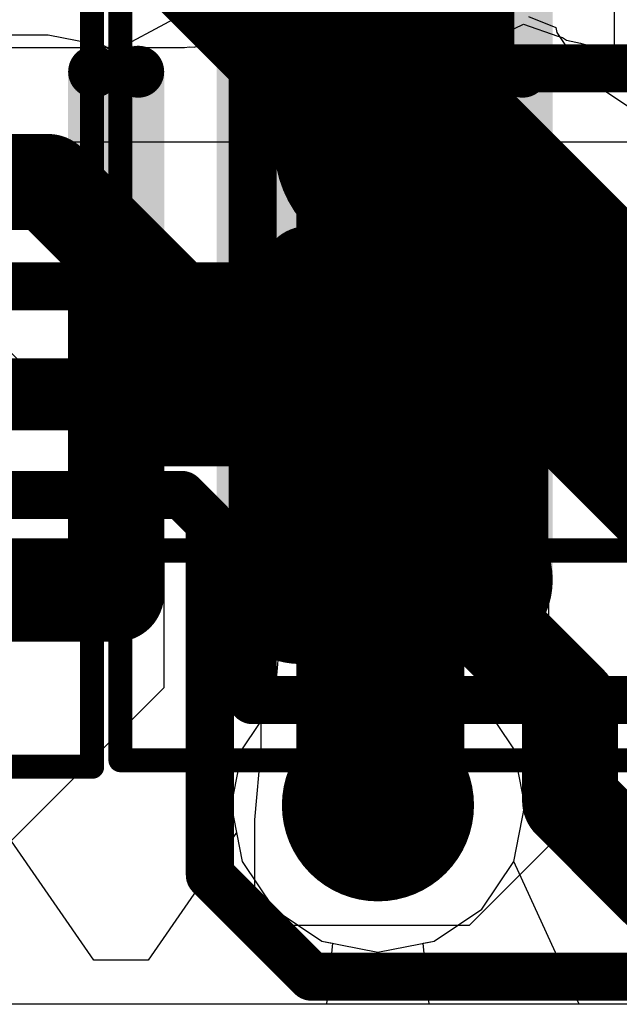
# Model space of a CAD drawing. Header units: millimetres. Extents: x -2 to 68, y -2 to 27.4.
# Tile 36 of 256: x 11.8 to 13.1, y 0.3 to 2.4. Entities that reach past the tile are written whole.
import ezdxf

# ---------------------------------------------------------------- set-up
doc = ezdxf.new("R2010")
doc.units = ezdxf.units.MM
for name, color, linetype in [('BottomLayer', 5, 'Continuous'), ('BottomPaste', 16, 'Continuous'), ('BottomSolder', 6, 'Continuous'), ('DrillGuide', 244, 'Continuous'), ('Mechanical10', 56, 'Continuous'), ('Mechanical13', 56, 'Continuous'), ('Mechanical15', 56, 'Continuous'), ('Mechanical6', 56, 'Continuous'), ('Mechanical87', 56, 'Continuous'), ('MidLayer1', 16, 'Continuous'), ('MidLayer2', 76, 'Continuous'), ('MidLayer3', 90, 'Continuous'), ('MidLayer4', 156, 'Continuous'), ('MidLayer5', 130, 'Continuous'), ('MidLayer6', 216, 'Continuous'), ('MidLayer7', 6, 'Continuous'), ('MidLayer8', 54, 'Continuous'), ('MultiLayer', 9, 'Continuous'), ('TopLayer', 1, 'Continuous'), ('TopPaste', 8, 'Continuous'), ('TopSolder', 216, 'Continuous'), ('ViaHoleLayer', 16, 'Continuous')]:
    doc.layers.add(name, color=color, linetype=linetype)

# ---------------------------------------------------------------- blocks, each defined once
blk = doc.blocks.new('QFN40P700X700X100_HS_57L_226')
at = {"layer": 'Mechanical13', "const_width": 0.0999998}
blk.add_lwpolyline([(3.55000052, 3.55000052), (-3.55000052, 3.55000052)], dxfattribs=at)
at = {"layer": 'Mechanical15', "const_width": 0.0499999}
blk.add_lwpolyline([(3.84999992, 3.84999992), (-3.84999992, 3.84999992)], dxfattribs=at)
at = {"layer": 'TopLayer', "const_width": 0.05400039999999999}
for points in [[(-0.2729992, 3.69599972, 1), (-0.2189988, 3.69599972, 1)], [(-0.1810004, 3.69599972, 1), (-0.127, 3.69599972, 1)], [(0.127, 3.69599972, 1), (0.1810004, 3.69599972, 1)], [(0.2189988, 3.69599972, 1), (0.2729992, 3.69599972, 1)], [(0.5270017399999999, 3.69599972, 1), (0.5810021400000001, 3.69599972, 1)], [(0.6190005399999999, 3.69599972, 1), (0.67300094, 3.69599972, 1)], [(-0.2729992, 2.85399988, 1), (-0.2189988, 2.85399988, 1)], [(-0.1810004, 2.85399988, 1), (-0.127, 2.85399988, 1)], [(0.127, 2.85399988, 1), (0.1810004, 2.85399988, 1)], [(0.2189988, 2.85399988, 1), (0.2729992, 2.85399988, 1)], [(0.5270017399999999, 2.85399988, 1), (0.5810021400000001, 2.85399988, 1)], [(0.6190005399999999, 2.85399988, 1), (0.67300094, 2.85399988, 1)]]:
    blk.add_lwpolyline(points, format="xyb", close=True, dxfattribs=at)
at = {"layer": 'TopLayer'}
for points in [[(-0.1540002, 3.75000012), (-0.245999, 3.75000012), (-0.1540002, 2.79999948), (-0.245999, 2.79999948)], [(0.245999, 3.75000012), (0.1540002, 3.75000012), (0.245999, 2.79999948), (0.1540002, 2.79999948)], [(0.64600074, 3.75000012), (0.5540019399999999, 3.75000012), (0.64600074, 2.79999948), (0.5540019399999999, 2.79999948)], [(-0.0999998, 3.69599972), (-0.2999994, 3.69599972), (-0.0999998, 2.85399988), (-0.2999994, 2.85399988)], [(0.2999994, 3.69599972), (0.0999998, 3.69599972), (0.2999994, 2.85399988), (0.0999998, 2.85399988)], [(0.7000011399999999, 3.69599972), (0.50000154, 3.69599972), (0.7000011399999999, 2.85399988), (0.50000154, 2.85399988)]]:
    blk.add_solid(points, dxfattribs=at)
at = {"layer": 'TopPaste', "const_width": 0.05400039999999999}
for points in [[(-0.2729992, 3.69599972, 1), (-0.2189988, 3.69599972, 1)], [(-0.1810004, 3.69599972, 1), (-0.127, 3.69599972, 1)], [(0.127, 3.69599972, 1), (0.1810004, 3.69599972, 1)], [(0.2189988, 3.69599972, 1), (0.2729992, 3.69599972, 1)], [(0.5270017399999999, 3.69599972, 1), (0.5810021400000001, 3.69599972, 1)], [(0.6190005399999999, 3.69599972, 1), (0.67300094, 3.69599972, 1)], [(-0.2729992, 2.85399988, 1), (-0.2189988, 2.85399988, 1)], [(-0.1810004, 2.85399988, 1), (-0.127, 2.85399988, 1)], [(0.127, 2.85399988, 1), (0.1810004, 2.85399988, 1)], [(0.2189988, 2.85399988, 1), (0.2729992, 2.85399988, 1)], [(0.5270017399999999, 2.85399988, 1), (0.5810021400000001, 2.85399988, 1)], [(0.6190005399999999, 2.85399988, 1), (0.67300094, 2.85399988, 1)]]:
    blk.add_lwpolyline(points, format="xyb", close=True, dxfattribs=at)
at = {"layer": 'TopPaste'}
for points in [[(-0.1540002, 3.75000012), (-0.245999, 3.75000012), (-0.1540002, 2.79999948), (-0.245999, 2.79999948)], [(0.245999, 3.75000012), (0.1540002, 3.75000012), (0.245999, 2.79999948), (0.1540002, 2.79999948)], [(0.64600074, 3.75000012), (0.5540019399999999, 3.75000012), (0.64600074, 2.79999948), (0.5540019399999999, 2.79999948)], [(-0.0999998, 3.69599972), (-0.2999994, 3.69599972), (-0.0999998, 2.85399988), (-0.2999994, 2.85399988)], [(0.2999994, 3.69599972), (0.0999998, 3.69599972), (0.2999994, 2.85399988), (0.0999998, 2.85399988)], [(0.7000011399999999, 3.69599972), (0.50000154, 3.69599972), (0.7000011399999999, 2.85399988), (0.50000154, 2.85399988)]]:
    blk.add_solid(points, dxfattribs=at)
at = {"layer": 'TopSolder', "const_width": 0.05400039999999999}
for points in [[(-0.2729992, 3.69599972, 1), (-0.2189988, 3.69599972, 1)], [(-0.1810004, 3.69599972, 1), (-0.127, 3.69599972, 1)], [(0.127, 3.69599972, 1), (0.1810004, 3.69599972, 1)], [(0.2189988, 3.69599972, 1), (0.2729992, 3.69599972, 1)], [(0.5270017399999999, 3.69599972, 1), (0.5810021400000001, 3.69599972, 1)], [(0.6190005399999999, 3.69599972, 1), (0.67300094, 3.69599972, 1)], [(-0.2729992, 2.85399988, 1), (-0.2189988, 2.85399988, 1)], [(-0.1810004, 2.85399988, 1), (-0.127, 2.85399988, 1)], [(0.127, 2.85399988, 1), (0.1810004, 2.85399988, 1)], [(0.2189988, 2.85399988, 1), (0.2729992, 2.85399988, 1)], [(0.5270017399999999, 2.85399988, 1), (0.5810021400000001, 2.85399988, 1)], [(0.6190005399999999, 2.85399988, 1), (0.67300094, 2.85399988, 1)]]:
    blk.add_lwpolyline(points, format="xyb", close=True, dxfattribs=at)
at = {"layer": 'TopSolder'}
for points in [[(-0.1540002, 3.75000012), (-0.245999, 3.75000012), (-0.1540002, 2.79999948), (-0.245999, 2.79999948)], [(0.245999, 3.75000012), (0.1540002, 3.75000012), (0.245999, 2.79999948), (0.1540002, 2.79999948)], [(0.64600074, 3.75000012), (0.5540019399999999, 3.75000012), (0.64600074, 2.79999948), (0.5540019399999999, 2.79999948)], [(-0.0999998, 3.69599972), (-0.2999994, 3.69599972), (-0.0999998, 2.85399988), (-0.2999994, 2.85399988)], [(0.2999994, 3.69599972), (0.0999998, 3.69599972), (0.2999994, 2.85399988), (0.0999998, 2.85399988)], [(0.7000011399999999, 3.69599972), (0.50000154, 3.69599972), (0.7000011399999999, 2.85399988), (0.50000154, 2.85399988)]]:
    blk.add_solid(points, dxfattribs=at)
blk = doc.blocks.new('INDC2520X10L_B_286')
at = {"layer": 'BottomLayer', "const_width": 0.17500092}
for points in [[(-1.31249928, -0.8249996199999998, 1), (-1.13749836, -0.8249996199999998, 1)], [(-0.9625025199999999, -0.8249996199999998, 1), (-0.7875015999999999, -0.8249996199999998, 1)]]:
    blk.add_lwpolyline(points, format="xyb", close=True, dxfattribs=at)
at = {"layer": 'BottomLayer'}
for points in [[(-1.22499882, 1.00000054), (-1.22499882, -1.00000054), (-0.8750020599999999, 1.00000054), (-0.8750020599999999, -1.00000054)], [(-1.39999974, 0.8249996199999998), (-1.39999974, -0.8249996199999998), (-0.7000011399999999, 0.8249996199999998), (-0.7000011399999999, -0.8249996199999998)]]:
    blk.add_solid(points, dxfattribs=at)
at = {"layer": 'BottomPaste', "const_width": 0.17500092}
for points in [[(-1.31249928, -0.8249996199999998, 1), (-1.13749836, -0.8249996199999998, 1)], [(-0.9625025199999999, -0.8249996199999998, 1), (-0.7875015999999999, -0.8249996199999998, 1)]]:
    blk.add_lwpolyline(points, format="xyb", close=True, dxfattribs=at)
at = {"layer": 'BottomPaste'}
for points in [[(-1.22499882, 1.00000054), (-1.22499882, -1.00000054), (-0.8750020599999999, 1.00000054), (-0.8750020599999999, -1.00000054)], [(-1.39999974, 0.8249996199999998), (-1.39999974, -0.8249996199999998), (-0.7000011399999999, 0.8249996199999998), (-0.7000011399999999, -0.8249996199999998)]]:
    blk.add_solid(points, dxfattribs=at)
at = {"layer": 'BottomSolder', "const_width": 0.17500092}
for points in [[(-1.31249928, -0.8249996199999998, 1), (-1.13749836, -0.8249996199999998, 1)], [(-0.9625025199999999, -0.8249996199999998, 1), (-0.7875015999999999, -0.8249996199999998, 1)]]:
    blk.add_lwpolyline(points, format="xyb", close=True, dxfattribs=at)
at = {"layer": 'BottomSolder'}
for points in [[(-1.22499882, 1.00000054), (-1.22499882, -1.00000054), (-0.8750020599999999, 1.00000054), (-0.8750020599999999, -1.00000054)], [(-1.39999974, 0.8249996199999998), (-1.39999974, -0.8249996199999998), (-0.7000011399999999, 0.8249996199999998), (-0.7000011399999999, -0.8249996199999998)]]:
    blk.add_solid(points, dxfattribs=at)
at = {"layer": 'Mechanical10', "const_width": 0.0999998}
for points in [[(-1.32500116, -1.07500166), (-1.32500116, 1.07499912)], [(-1.32500116, -1.07500166), (1.32499862, -1.07500166)]]:
    blk.add_lwpolyline(points, dxfattribs=at)
at = {"layer": 'Mechanical10', "const_width": 0.0499999}
blk.add_lwpolyline([(-1.34999984, -1.07500166, 1), (-1.30000248, -1.07500166, 1)], format="xyb", close=True, dxfattribs=at)
blk.add_lwpolyline([(-1.34999984, -1.07500166, 1), (-1.30000248, -1.07500166, 1)], format="xyb", close=True, dxfattribs=at)
at = {"layer": 'Mechanical6', "const_width": 0.0499999}
for points in [[(-1.59999934, -1.20000014), (-1.59999934, 1.20000014)], [(-1.59999934, -1.20000014), (1.59999934, -1.20000014)]]:
    blk.add_lwpolyline(points, dxfattribs=at)
at = {"layer": 'Mechanical6', "const_width": 0.02499868}
blk.add_lwpolyline([(-1.61249868, -1.20000014, 1), (-1.5875, -1.20000014, 1)], format="xyb", close=True, dxfattribs=at)
blk.add_lwpolyline([(-1.61249868, -1.20000014, 1), (-1.5875, -1.20000014, 1)], format="xyb", close=True, dxfattribs=at)
blk = doc.blocks.new('INDC2520X10L_B_288')
at = {"layer": 'Mechanical6', "const_width": 0.0499999}
for points in [[(-1.59999934, 1.20000014), (-1.59999934, -1.20000014)], [(1.59999934, 1.20000014), (-1.59999934, 1.20000014)]]:
    blk.add_lwpolyline(points, dxfattribs=at)
at = {"layer": 'Mechanical6', "const_width": 0.02499868}
blk.add_lwpolyline([(-1.61249868, 1.20000014, 1), (-1.5875, 1.20000014, 1)], format="xyb", close=True, dxfattribs=at)
blk.add_lwpolyline([(-1.61249868, 1.20000014, 1), (-1.5875, 1.20000014, 1)], format="xyb", close=True, dxfattribs=at)

msp = doc.modelspace()

# ---------------------------------------------------------------- linework, layer by layer
at = {"layer": 'BottomLayer', "const_width": 0.3499993}
for points in [[(12.57500152, 0.72499982), (12.57500152, 2.00000108)], [(12.57000026, 0.71999856), (12.57500152, 0.72499982)]]:
    msp.add_lwpolyline(points, dxfattribs=at)
at = {"layer": 'BottomLayer'}
for points, const_width in [([(12.48750106, 2.00000108, 1), (12.66250198, 2.00000108, 1)], 0.17499838), ([(12.47000046, 0.71999856, 1), (12.67000006, 0.71999856, 1)], 0.1999996), ([(12.4824998, 0.71999856, 1), (12.65750072, 0.71999856, 1)], 0.17499838), ([(12.48750106, 0.72499982, 1), (12.66250198, 0.72499982, 1)], 0.17499838), ([(12.48750106, 0.72499982, 1), (12.66250198, 0.72499982, 1)], 0.17499838)]:
    msp.add_lwpolyline(points, format="xyb", close=True, dxfattribs=dict(at, const_width=const_width))
at = {"layer": 'DrillGuide', "const_width": 0.0999998}
msp.add_lwpolyline([(12.52000036, 0.71999856, 1), (12.62000016, 0.71999856, 1)], format="xyb", close=True, dxfattribs=at)
at = {"layer": 'Mechanical87', "const_width": 0.0999998}
for points in [[(12.6000002, 2.36723428), (12.6000002, 2.9250005)], [(12.6000002, 1.47500086), (12.6000002, 2.03276708)], [(12.04223398, 1.47500086), (12.6000002, 1.47500086)], [(12.6000002, 1.47500086), (13.15776642, 1.47500086)], [(12.6000002, 0.91723464), (12.6000002, 1.47500086)]]:
    msp.add_lwpolyline(points, dxfattribs=at)
at = {"layer": 'Mechanical87', "const_width": 0.0499999}
for points in [[(12.57500152, 2.36723428, 1), (12.62499888, 2.36723428, 1)], [(12.57500152, 2.03276708, 1), (12.62499888, 2.03276708, 1)], [(12.0172353, 1.47500086, 1), (12.06723266, 1.47500086, 1)], [(12.57500152, 1.47500086, 1), (12.62499888, 1.47500086, 1)], [(12.57500152, 1.47500086, 1), (12.62499888, 1.47500086, 1)], [(12.57500152, 1.47500086, 1), (12.62499888, 1.47500086, 1)], [(12.57500152, 1.47500086, 1), (12.62499888, 1.47500086, 1)], [(12.57500152, 0.91723464, 1), (12.62499888, 0.91723464, 1)]]:
    msp.add_lwpolyline(points, format="xyb", close=True, dxfattribs=at)
at = {"layer": 'MidLayer1'}
for p, q in [((12.3876816, 2.38656114), (12.48691686, 2.32025698)), ((12.72102358, 2.32025698), (12.80348722, 2.37535466)), ((12.88320258, 2.36103668), (12.94043894, 2.33783124)), ((12.94043894, 2.33783124), (12.94240744, 2.32794048)), ((12.48691686, 2.32025698), (12.60397022, 2.2969728)), ((12.60397022, 2.2969728), (12.72102358, 2.32025698)), ((12.94240744, 2.32794048), (13.0087116, 2.22870522)), ((13.0087116, 2.22870522), (13.10794686, 2.16240106)), ((12.57000026, 1.02587552), (12.4529469, 1.00259134)), ((12.68705362, 1.00259134), (12.57000026, 1.02587552)), ((12.4529469, 1.00259134), (12.35371164, 0.9362871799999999)), ((12.78628888, 0.9362871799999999), (12.68705362, 1.00259134)), ((12.35371164, 0.9362871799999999), (12.28740748, 0.83705192)), ((12.85259304, 0.83705192), (12.78628888, 0.9362871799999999)), ((12.28740748, 0.83705192), (12.2641233, 0.71999856)), ((12.87587722, 0.71999856), (12.85259304, 0.83705192)), ((12.2641233, 0.71999856), (12.28740748, 0.6029452)), ((12.85259304, 0.6029452), (12.87587722, 0.71999856)), ((12.28740748, 0.6029452), (12.35371164, 0.50370994)), ((12.78628888, 0.50370994), (12.85259304, 0.6029452)), ((12.35371164, 0.50370994), (12.4529469, 0.4374057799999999)), ((12.68705362, 0.4374057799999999), (12.78628888, 0.50370994)), ((12.4529469, 0.4374057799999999), (12.47571292, 0.43287696)), ((12.47571292, 0.43287696), (12.46320342, 0.30587696)), ((12.6642876, 0.43287696), (12.68705362, 0.4374057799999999)), ((12.6767971, 0.30587696), (12.6642876, 0.43287696)), ((12.46320342, 0.30587696), (11.60679416, 0.30587696)), ((14.44034704, 0.30587696), (12.6767971, 0.30587696))]:
    msp.add_line(p, q, dxfattribs=at)
at = {"layer": 'MidLayer1', "const_width": 0.1999996}
msp.add_lwpolyline([(12.47000046, 0.71999856, 1), (12.67000006, 0.71999856, 1)], format="xyb", close=True, dxfattribs=at)
at = {"layer": 'MidLayer2'}
for p, q in [((13.06278566, 2.28421692), (13.06278566, 2.42146328)), ((12.14515478, 2.355215), (12.01815478, 2.28733096)), ((11.88349668, 2.32236772), (8.782298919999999, 2.32236772)), ((11.88350938, 2.32237026), (11.88349668, 2.32236772)), ((12.00056274, 2.29908354), (11.88350938, 2.32237026)), ((12.01815478, 2.28733096), (12.00056274, 2.29908354)), ((13.61482164, 1.73218094), (13.06278566, 2.28421692)), ((11.7568091, 1.7106138), (12.36850968, 1.09891576)), ((12.36850968, 1.09891576), (12.3537091, 0.93628464)), ((12.3537091, 0.93628464), (12.28740748, 0.83705192)), ((12.28740748, 0.83705192), (12.2641233, 0.71999856)), ((12.2641233, 0.71999856), (12.28740748, 0.6029452)), ((12.28740748, 0.6029452), (12.35371164, 0.50370994)), ((12.35371164, 0.50370994), (12.4529469, 0.4374057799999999)), ((12.4529469, 0.4374057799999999), (12.47571292, 0.43287696)), ((12.47571292, 0.43287696), (12.46320342, 0.30587696)), ((12.46320342, 0.30587696), (11.60679416, 0.30587696))]:
    msp.add_line(p, q, dxfattribs=at)
for points, const_width in [([(12.60397022, 2.09416904), (12.60397022, 2.60284976)], 0.499999), ([(12.60397022, 2.09416904), (13.45182222, 1.24631704)], 0.499999), ([(8.78228622, 2.01649076), (11.88350938, 2.01649076)], 0.1999996), ([(11.88350938, 2.01649076), (12.96999946, 0.9300006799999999)], 0.1999996), ([(12.96999946, 0.72999854), (12.96999946, 0.9300006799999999)], 0.1999996), ([(12.96999946, 0.72999854), (13.1518025, 0.5481955)], 0.1999996), ([(13.1518025, 0.5481955), (14.3615918, 0.5481955)], 0.1999996)]:
    msp.add_lwpolyline(points, dxfattribs=dict(at, const_width=const_width))
for points, const_width in [([(12.47897174, 2.60284976, 1), (12.7289687, 2.60284976, 1)], 0.2499995), ([(12.47897174, 2.09416904, 1), (12.7289687, 2.09416904, 1)], 0.2499995), ([(12.47897174, 2.09416904, 1), (12.7289687, 2.09416904, 1)], 0.2499995), ([(11.83350948, 2.01649076, 1), (11.93350928, 2.01649076, 1)], 0.0999998), ([(11.83350948, 2.01649076, 1), (11.93350928, 2.01649076, 1)], 0.0999998), ([(12.91999956, 0.9300006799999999, 1), (13.01999936, 0.9300006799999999, 1)], 0.0999998), ([(12.91999956, 0.9300006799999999, 1), (13.01999936, 0.9300006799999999, 1)], 0.0999998), ([(12.47000046, 0.71999856, 1), (12.67000006, 0.71999856, 1)], 0.1999996), ([(12.91999956, 0.72999854, 1), (13.01999936, 0.72999854, 1)], 0.0999998), ([(12.91999956, 0.72999854, 1), (13.01999936, 0.72999854, 1)], 0.0999998), ([(13.1018026, 0.5481955, 1), (13.2018024, 0.5481955, 1)], 0.0999998), ([(13.1018026, 0.5481955, 1), (13.2018024, 0.5481955, 1)], 0.0999998)]:
    msp.add_lwpolyline(points, format="xyb", close=True, dxfattribs=dict(at, const_width=const_width))
at = {"layer": 'MidLayer3'}
for p, q in [((12.2636026, 2.32015538), (12.33483436, 2.34471718)), ((12.33483436, 2.34471718), (12.4245116, 2.30181912)), ((12.7834263, 2.30181658), (12.87310862, 2.34471718)), ((12.87310862, 2.34471718), (12.9443353, 2.32015284)), ((12.24551272, 2.31159812), (12.2539252, 2.31721914)), ((12.2539252, 2.31721914), (12.2636026, 2.32015538)), ((12.9443353, 2.32015284), (12.95401524, 2.3172166)), ((12.95401524, 2.3172166), (12.96242772, 2.31159558)), ((10.70198774, 2.29607872), (12.1674763, 2.29607618)), ((12.1674763, 2.29607618), (12.17739246, 2.29804976)), ((12.17739246, 2.29804976), (12.1874661, 2.29705662)), ((12.1874661, 2.29705662), (12.21614016, 2.30575612)), ((12.21614016, 2.30575612), (12.24551272, 2.31159812)), ((12.4245116, 2.30181912), (12.46740712, 2.27315776)), ((12.74053332, 2.27315776), (12.7834263, 2.30181658)), ((12.96242772, 2.31159558), (12.99180028, 2.30575358)), ((12.99180028, 2.30575358), (13.02047434, 2.29705408)), ((13.02047434, 2.29705408), (13.03054798, 2.29804722)), ((13.03054798, 2.29804722), (13.04046414, 2.29607364)), ((13.04046414, 2.29607364), (13.49999078, 2.29607364)), ((12.46740712, 2.27315776), (12.60397022, 2.24599246)), ((12.60397022, 2.24599246), (12.74053332, 2.27315776)), ((12.57000026, 1.02587552), (12.4529469, 1.00259134)), ((12.68705362, 1.00259134), (12.57000026, 1.02587552)), ((12.4529469, 1.00259134), (12.35371164, 0.9362871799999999)), ((12.78628888, 0.9362871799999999), (12.68705362, 1.00259134)), ((12.35371164, 0.9362871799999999), (12.28740748, 0.83705192)), ((12.85259304, 0.83705192), (12.78628888, 0.9362871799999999)), ((12.28740748, 0.83705192), (12.2641233, 0.71999856)), ((12.87587722, 0.71999856), (12.85259304, 0.83705192)), ((12.2641233, 0.71999856), (12.28740748, 0.6029452)), ((12.85259304, 0.6029452), (12.87587722, 0.71999856)), ((12.28740748, 0.6029452), (12.35371164, 0.50370994)), ((12.78628888, 0.50370994), (12.85259304, 0.6029452)), ((12.35371164, 0.50370994), (12.4529469, 0.4374057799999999)), ((12.68705362, 0.4374057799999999), (12.78628888, 0.50370994)), ((12.4529469, 0.4374057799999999), (12.47571292, 0.43287696)), ((12.47571292, 0.43287696), (12.46320342, 0.30587696)), ((12.6642876, 0.43287696), (12.68705362, 0.4374057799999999)), ((12.6767971, 0.30587696), (12.6642876, 0.43287696)), ((12.46320342, 0.30587696), (11.60679416, 0.30587696)), ((14.44034704, 0.30587696), (12.6767971, 0.30587696))]:
    msp.add_line(p, q, dxfattribs=at)
at = {"layer": 'MidLayer3', "const_width": 0.1999996}
msp.add_lwpolyline([(12.47000046, 0.71999856, 1), (12.67000006, 0.71999856, 1)], format="xyb", close=True, dxfattribs=at)
at = {"layer": 'MidLayer4'}
for p, q in [((12.3876816, 2.38656114), (12.48691686, 2.32025698)), ((12.72102358, 2.32025698), (12.82025884, 2.38656114)), ((12.48691686, 2.32025698), (12.60397022, 2.2969728)), ((12.60397022, 2.2969728), (12.72102358, 2.32025698)), ((12.57000026, 1.02587552), (12.4529469, 1.00259134)), ((12.68705362, 1.00259134), (12.57000026, 1.02587552)), ((12.4529469, 1.00259134), (12.35371164, 0.9362871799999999)), ((12.78628888, 0.9362871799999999), (12.68705362, 1.00259134)), ((12.35371164, 0.9362871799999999), (12.28740748, 0.83705192)), ((12.85259304, 0.83705192), (12.78628888, 0.9362871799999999)), ((12.28740748, 0.83705192), (12.2641233, 0.71999856)), ((12.87587722, 0.71999856), (12.85259304, 0.83705192)), ((12.2641233, 0.71999856), (12.28740748, 0.6029452)), ((12.85259304, 0.6029452), (12.87587722, 0.71999856)), ((12.28740748, 0.6029452), (12.35371164, 0.50370994)), ((12.78628888, 0.50370994), (12.85259304, 0.6029452)), ((12.35371164, 0.50370994), (12.4529469, 0.4374057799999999)), ((12.68705362, 0.4374057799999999), (12.78628888, 0.50370994)), ((12.4529469, 0.4374057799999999), (12.47571292, 0.43287696)), ((12.47571292, 0.43287696), (12.46320342, 0.30587696)), ((12.6642876, 0.43287696), (12.68705362, 0.4374057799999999)), ((12.6767971, 0.30587696), (12.6642876, 0.43287696)), ((12.46320342, 0.30587696), (11.60679416, 0.30587696)), ((14.44034704, 0.30587696), (12.6767971, 0.30587696))]:
    msp.add_line(p, q, dxfattribs=at)
at = {"layer": 'MidLayer4', "const_width": 0.1999996}
msp.add_lwpolyline([(12.47000046, 0.71999856, 1), (12.67000006, 0.71999856, 1)], format="xyb", close=True, dxfattribs=at)
at = {"layer": 'MidLayer5', "const_width": 0.0999998}
for points in [[(11.99585104, 2.56471674), (12.30771732, 2.25285046)], [(12.30771732, 2.25285046), (14.10312394, 2.25285046)], [(11.75183578, 1.79953666), (14.27631892, 1.79953666)], [(9.831931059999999, 1.59953706), (14.19347682, 1.59953706)], [(10.12748546, 1.36565894), (12.16142094, 1.36565894)], [(12.16142094, 1.36565894), (12.22000096, 1.30707892)], [(12.22000096, 0.57502552), (12.22000096, 1.30707892)], [(12.22000096, 0.57502552), (12.42502722, 0.36999926)], [(12.42502722, 0.36999926), (12.42502976, 0.36999926)], [(12.42502976, 0.36999926), (12.43172774, 0.36330128)], [(12.43172774, 0.36330128), (22.21252606, 0.36330128)]]:
    msp.add_lwpolyline(points, dxfattribs=at)
at = {"layer": 'MidLayer5'}
for points, const_width in [([(12.28271864, 2.25285046, 1), (12.332716, 2.25285046, 1)], 0.0499999), ([(12.28271864, 2.25285046, 1), (12.332716, 2.25285046, 1)], 0.0499999), ([(12.13642226, 1.36565894, 1), (12.18641962, 1.36565894, 1)], 0.0499999), ([(12.13642226, 1.36565894, 1), (12.18641962, 1.36565894, 1)], 0.0499999), ([(12.19500228, 1.30707892, 1), (12.24499964, 1.30707892, 1)], 0.0499999), ([(12.19500228, 1.30707892, 1), (12.24499964, 1.30707892, 1)], 0.0499999), ([(12.47000046, 0.71999856, 1), (12.67000006, 0.71999856, 1)], 0.1999996), ([(12.19500228, 0.57502552, 1), (12.24499964, 0.57502552, 1)], 0.0499999), ([(12.19500228, 0.57502552, 1), (12.24499964, 0.57502552, 1)], 0.0499999), ([(12.40002854, 0.36999926, 1), (12.4500259, 0.36999926, 1)], 0.0499999), ([(12.40002854, 0.36999926, 1), (12.4500259, 0.36999926, 1)], 0.0499999), ([(12.40003108, 0.36999926, 1), (12.45002844, 0.36999926, 1)], 0.0499999), ([(12.40003108, 0.36999926, 1), (12.45002844, 0.36999926, 1)], 0.0499999), ([(12.40672906, 0.36330128, 1), (12.45672642, 0.36330128, 1)], 0.0499999), ([(12.40672906, 0.36330128, 1), (12.45672642, 0.36330128, 1)], 0.0499999)]:
    msp.add_lwpolyline(points, format="xyb", close=True, dxfattribs=dict(at, const_width=const_width))
at = {"layer": 'MidLayer6'}
for p, q in [((12.3876816, 2.38656114), (12.48691686, 2.32025698)), ((12.72102358, 2.32025698), (12.82025884, 2.38656114)), ((12.48691686, 2.32025698), (12.60397022, 2.2969728)), ((12.60397022, 2.2969728), (12.72102358, 2.32025698)), ((12.57000026, 1.02587552), (12.4529469, 1.00259134)), ((12.68705362, 1.00259134), (12.57000026, 1.02587552)), ((12.4529469, 1.00259134), (12.35371164, 0.9362871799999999)), ((12.78628888, 0.9362871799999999), (12.68705362, 1.00259134)), ((12.35371164, 0.9362871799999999), (12.28740748, 0.83705192)), ((12.85259304, 0.83705192), (12.78628888, 0.9362871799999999)), ((12.28740748, 0.83705192), (12.2641233, 0.71999856)), ((12.87587722, 0.71999856), (12.85259304, 0.83705192)), ((12.2641233, 0.71999856), (12.28740748, 0.6029452)), ((12.85259304, 0.6029452), (12.87587722, 0.71999856)), ((12.28740748, 0.6029452), (12.35371164, 0.50370994)), ((12.78628888, 0.50370994), (12.85259304, 0.6029452)), ((12.35371164, 0.50370994), (12.4529469, 0.4374057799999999)), ((12.68705362, 0.4374057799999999), (12.78628888, 0.50370994)), ((12.4529469, 0.4374057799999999), (12.57000026, 0.4141216)), ((12.57000026, 0.4141216), (12.68705362, 0.4374057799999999)), ((15.64680894, 0.30587696), (7.90421076, 0.30587696))]:
    msp.add_line(p, q, dxfattribs=at)
at = {"layer": 'MidLayer6', "const_width": 0.1999996}
msp.add_lwpolyline([(12.47000046, 0.71999856, 1), (12.67000006, 0.71999856, 1)], format="xyb", close=True, dxfattribs=at)
at = {"layer": 'MidLayer7'}
for p, q in [((12.3876816, 2.38656114), (12.48691686, 2.32025698)), ((12.72119122, 2.32036874), (12.82026138, 2.3865586)), ((12.48691686, 2.32025698), (12.60397022, 2.29697026)), ((12.60398038, 2.29697534), (12.72102358, 2.32025444)), ((12.72102358, 2.32025444), (12.72119122, 2.32036874)), ((12.60397022, 2.29697026), (12.60398038, 2.29697534)), ((12.57000026, 1.02587552), (12.4529469, 1.00259134)), ((12.68705362, 1.00259134), (12.57000026, 1.02587552)), ((12.4529469, 1.00259134), (12.35371164, 0.9362871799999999)), ((12.78628888, 0.9362871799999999), (12.68705362, 1.00259134)), ((12.35371164, 0.9362871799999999), (12.28740748, 0.83705192)), ((12.85259304, 0.83705192), (12.78628888, 0.9362871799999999)), ((12.28740748, 0.83705192), (12.2641233, 0.71999856)), ((12.87587722, 0.71999856), (12.85259304, 0.83705192)), ((12.2641233, 0.71999856), (12.27540598, 0.6632752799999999)), ((12.85259304, 0.60294774), (12.87587722, 0.71999856)), ((11.97860444, 0.39741856), (11.7945916, 0.6632752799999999)), ((12.27540598, 0.6632752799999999), (12.09139314, 0.39741856)), ((12.9890901, 0.30587696), (12.85259304, 0.60294774)), ((12.09139314, 0.39741856), (11.97860444, 0.39741856)), ((14.15170144, 0.30587696), (12.9890901, 0.30587696))]:
    msp.add_line(p, q, dxfattribs=at)
at = {"layer": 'MidLayer7', "const_width": 0.1999996}
msp.add_lwpolyline([(12.47000046, 0.71999856, 1), (12.67000006, 0.71999856, 1)], format="xyb", close=True, dxfattribs=at)
at = {"layer": 'MidLayer8'}
for p, q in [((12.3876816, 2.38656114), (12.48691686, 2.32025698)), ((12.72102358, 2.32025698), (12.82025884, 2.38656114)), ((12.48691686, 2.32025698), (12.60397022, 2.2969728)), ((12.60397022, 2.2969728), (12.72102358, 2.32025698)), ((12.57000026, 1.02587552), (12.4529469, 1.00259134)), ((12.68705362, 1.00259134), (12.57000026, 1.02587552)), ((12.4529469, 1.00259134), (12.35371164, 0.9362871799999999)), ((12.78628888, 0.9362871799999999), (12.68705362, 1.00259134)), ((12.35371164, 0.9362871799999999), (12.28740748, 0.83705192)), ((12.85259304, 0.83705192), (12.78628888, 0.9362871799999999)), ((12.28740748, 0.83705192), (12.2641233, 0.71999856)), ((12.87587722, 0.71999856), (12.85259304, 0.83705192)), ((12.2641233, 0.71999856), (12.28740748, 0.6029452)), ((12.85259304, 0.6029452), (12.87587722, 0.71999856)), ((12.28740748, 0.6029452), (12.35371164, 0.50370994)), ((12.78628888, 0.50370994), (12.85259304, 0.6029452)), ((12.35371164, 0.50370994), (12.4529469, 0.4374057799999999)), ((12.68705362, 0.4374057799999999), (12.78628888, 0.50370994)), ((12.4529469, 0.4374057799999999), (12.57000026, 0.4141216)), ((12.57000026, 0.4141216), (12.68705362, 0.4374057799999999)), ((22.6848289, 0.30587696), (4.39999882, 0.30587696))]:
    msp.add_line(p, q, dxfattribs=at)
at = {"layer": 'MidLayer8', "const_width": 0.1999996}
msp.add_lwpolyline([(12.47000046, 0.71999856, 1), (12.67000006, 0.71999856, 1)], format="xyb", close=True, dxfattribs=at)
at = {"layer": 'MultiLayer', "const_width": 0.1999996}
msp.add_lwpolyline([(12.47000046, 0.71999856, 1), (12.67000006, 0.71999856, 1)], format="xyb", close=True, dxfattribs=at)
at = {"layer": 'TopLayer'}
for p, q in [((9.600001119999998, 2.10000088), (15.64999918, 2.10000088)), ((12.12499988, 1.2602337), (11.52499854, 1.2602337)), ((12.12499988, 0.9650018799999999), (12.12499988, 1.2602337)), ((12.3266962, 1.26091696), (12.92500082, 1.26091696)), ((12.3266962, 0.83669886), (12.3266962, 1.26091696)), ((12.92500082, 1.26091696), (12.92500082, 0.63500254)), ((11.62999706, 0.46999906), (12.12499988, 0.9650018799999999)), ((12.3138819, 0.68999862), (12.3266962, 0.83669886)), ((12.3138819, 0.5461101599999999), (12.3138819, 0.68999862)), ((12.92500082, 0.63500254), (12.75999734, 0.46999906)), ((12.38999554, 0.46999906), (12.3138819, 0.5461101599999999)), ((12.75999734, 0.46999906), (12.38999554, 0.46999906))]:
    msp.add_line(p, q, dxfattribs=at)
at = {"layer": 'TopLayer', "const_width": 0.1999996}
for points in [[(12.02500008, 1.16000022), (12.02500008, 1.82500016)], [(12.42500182, 1.22499374), (12.42500182, 1.82500016)], [(12.82500102, 1.23500388), (12.82500102, 1.82500016)], [(12.74999736, 1.16000022), (12.82500102, 1.23500388)], [(12.42500182, 1.22499374), (12.48999534, 1.16000022)], [(11.6899944, 1.16000022), (12.02500008, 1.16000022)], [(12.48999534, 1.16000022), (12.74999736, 1.16000022)]]:
    msp.add_lwpolyline(points, dxfattribs=at)
at = {"layer": 'TopLayer'}
for points, const_width in [([(11.97500018, 1.82500016, 1), (12.07499998, 1.82500016, 1)], 0.0999998), ([(12.37500192, 1.82500016, 1), (12.47500172, 1.82500016, 1)], 0.0999998), ([(12.77500112, 1.82500016, 1), (12.87500092, 1.82500016, 1)], 0.0999998), ([(12.77500112, 1.23500388, 1), (12.87500092, 1.23500388, 1)], 0.0999998), ([(12.77500112, 1.23500388, 1), (12.87500092, 1.23500388, 1)], 0.0999998), ([(12.37500192, 1.22499374, 1), (12.47500172, 1.22499374, 1)], 0.0999998), ([(12.37500192, 1.22499374, 1), (12.47500172, 1.22499374, 1)], 0.0999998), ([(11.97500018, 1.16000022, 1), (12.07499998, 1.16000022, 1)], 0.0999998), ([(11.97500018, 1.16000022, 1), (12.07499998, 1.16000022, 1)], 0.0999998), ([(12.43999544, 1.16000022, 1), (12.53999524, 1.16000022, 1)], 0.0999998), ([(12.43999544, 1.16000022, 1), (12.53999524, 1.16000022, 1)], 0.0999998), ([(12.69999746, 1.16000022, 1), (12.79999726, 1.16000022, 1)], 0.0999998), ([(12.69999746, 1.16000022, 1), (12.79999726, 1.16000022, 1)], 0.0999998), ([(12.47000046, 0.71999856, 1), (12.67000006, 0.71999856, 1)], 0.1999996)]:
    msp.add_lwpolyline(points, format="xyb", close=True, dxfattribs=dict(at, const_width=const_width))
at = {"layer": 'ViaHoleLayer', "const_width": 0.0999998}
msp.add_lwpolyline([(12.52000036, 0.71999856, 1), (12.62000016, 0.71999856, 1)], format="xyb", close=True, dxfattribs=at)

# ---------------------------------------------------------------- block references
at = {"rotation": 180}
for name, p in [('QFN40P700X700X100_HS_57L_226', (12.62500142, 5.09999996)), ('INDC2520X10L_B_288', (10.3749983, 2.00000108))]:
    msp.add_blockref(name, p, dxfattribs=at)
msp.add_blockref('INDC2520X10L_B_286', (13.63391228, 2.01370692))

doc.saveas('drawing.dxf')
